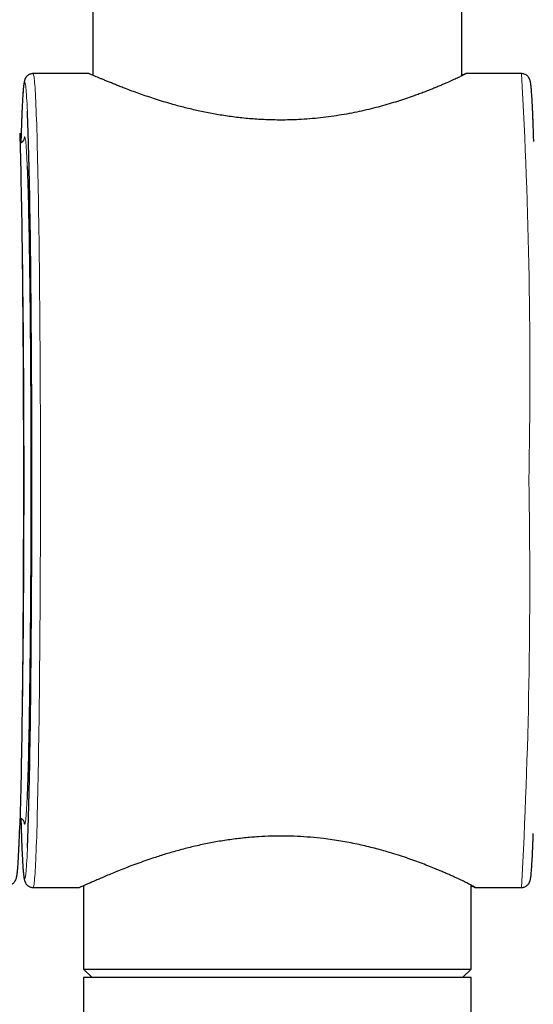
# Model space of a CAD drawing. Header units: millimetres. Extents: x 8 to 2427, y 12 to 2587.
# Tile 21 of 153: x 1113 to 1144, y 1377 to 1435. Entities that reach past the tile are written whole.
import ezdxf

# ---------------------------------------------------------------- set-up
doc = ezdxf.new("R2010")
doc.units = ezdxf.units.MM

msp = doc.modelspace()

# ---------------------------------------------------------------- linework, layer by layer
at = {"color": 7, "linetype": 'Continuous', "lineweight": 30}
for p, q in [((1117.824, 1480.207), (1117.824, 1431.753)), ((1139.724, 1431.715), (1139.724, 1480.207)), ((1117.578, 1431.85), (1114.276, 1431.85)), ((1143.271, 1431.85), (1139.967, 1431.85)), ((1114.276, 1383.55), (1117.031, 1383.55)), ((1117.274, 1383.651), (1117.274, 1378.7)), ((1140.274, 1378.7), (1140.274, 1383.692)), ((1140.52, 1383.55), (1143.271, 1383.55)), ((1117.274, 1378.7), (1117.774, 1378.2)), ((1117.274, 1378.7), (1128.982, 1378.7)), ((1128.982, 1378.7), (1140.274, 1378.7)), ((1139.774, 1378.2), (1140.274, 1378.7)), ((1117.274, 1378.2), (1117.274, 1001.223)), ((1140.274, 1378.2), (1117.274, 1378.2)), ((1140.274, 1001.223), (1140.274, 1378.2))]:
    msp.add_line(p, q, dxfattribs=at)
at = {"color": 252, "linetype": 'Continuous', "lineweight": 0, "flags": 128}
for points in [[(1114.276, 1431.85), (1114.285, 1431.845), (1114.297, 1431.823), (1114.308, 1431.784), (1114.32, 1431.727), (1114.332, 1431.652), (1114.344, 1431.56), (1114.355, 1431.451), (1114.367, 1431.324), (1114.378, 1431.181), (1114.39, 1431.02), (1114.401, 1430.842), (1114.412, 1430.648), (1114.423, 1430.436), (1114.434, 1430.209), (1114.445, 1429.965), (1114.456, 1429.704), (1114.467, 1429.428), (1114.477, 1429.136), (1114.488, 1428.828), (1114.498, 1428.505), (1114.508, 1428.167), (1114.518, 1427.814), (1114.527, 1427.446), (1114.537, 1427.064), (1114.546, 1426.668), (1114.555, 1426.258), (1114.564, 1425.834), (1114.573, 1425.398), (1114.582, 1424.948), (1114.59, 1424.486), (1114.598, 1424.012), (1114.606, 1423.526), (1114.613, 1423.028), (1114.621, 1422.52), (1114.628, 1422), (1114.635, 1421.47), (1114.641, 1420.93), (1114.648, 1420.381), (1114.654, 1419.822), (1114.659, 1419.254), (1114.665, 1418.678), (1114.67, 1418.094), (1114.675, 1417.503), (1114.68, 1416.904), (1114.684, 1416.299), (1114.688, 1415.687), (1114.692, 1415.07), (1114.695, 1414.447), (1114.698, 1413.819), (1114.701, 1413.187), (1114.704, 1412.551), (1114.706, 1411.911), (1114.708, 1411.269), (1114.709, 1410.623), (1114.711, 1409.976), (1114.712, 1409.327), (1114.712, 1408.677), (1114.713, 1408.026), (1114.713, 1407.374), (1114.712, 1406.723), (1114.712, 1406.073), (1114.711, 1405.424), (1114.709, 1404.777), (1114.708, 1404.131), (1114.706, 1403.488), (1114.704, 1402.849), (1114.701, 1402.213), (1114.698, 1401.581), (1114.695, 1400.953), (1114.692, 1400.33), (1114.688, 1399.713), (1114.684, 1399.101), (1114.68, 1398.496), (1114.675, 1397.897), (1114.67, 1397.306), (1114.665, 1396.722), (1114.659, 1396.146), (1114.654, 1395.578), (1114.648, 1395.019), (1114.641, 1394.47), (1114.635, 1393.93), (1114.628, 1393.4), (1114.621, 1392.88), (1114.613, 1392.371), (1114.606, 1391.874), (1114.598, 1391.388), (1114.59, 1390.914), (1114.582, 1390.451), (1114.573, 1390.002), (1114.564, 1389.565), (1114.555, 1389.142), (1114.546, 1388.732), (1114.537, 1388.336), (1114.527, 1387.954), (1114.518, 1387.586), (1114.508, 1387.233), (1114.498, 1386.895), (1114.488, 1386.572), (1114.477, 1386.264), (1114.467, 1385.972), (1114.456, 1385.696), (1114.445, 1385.435), (1114.434, 1385.191), (1114.423, 1384.963), (1114.412, 1384.752), (1114.401, 1384.558), (1114.39, 1384.38), (1114.378, 1384.219), (1114.367, 1384.075), (1114.355, 1383.949), (1114.344, 1383.84), (1114.332, 1383.748), (1114.32, 1383.673), (1114.308, 1383.616), (1114.297, 1383.577), (1114.285, 1383.555), (1114.276, 1383.55)], [(1113.937, 1429.618), (1113.927, 1429.831), (1113.916, 1430.049), (1113.905, 1430.251), (1113.894, 1430.437), (1113.883, 1430.605), (1113.871, 1430.757), (1113.86, 1430.892), (1113.849, 1431.009), (1113.837, 1431.109), (1113.826, 1431.192), (1113.814, 1431.258), (1113.802, 1431.306), (1113.791, 1431.336), (1113.779, 1431.349), (1113.768, 1431.345), (1113.756, 1431.323), (1113.744, 1431.284), (1113.733, 1431.227), (1113.721, 1431.153), (1113.71, 1431.061), (1113.698, 1430.952), (1113.687, 1430.826), (1113.675, 1430.683), (1113.664, 1430.523), (1113.653, 1430.346), (1113.642, 1430.152), (1113.631, 1429.942), (1113.62, 1429.715), (1113.609, 1429.472), (1113.599, 1429.213), (1113.588, 1428.938), (1113.578, 1428.647), (1113.57, 1428.429)], [(1113.729, 1427.934), (1113.738, 1427.992), (1113.749, 1428.045), (1113.76, 1428.08), (1113.771, 1428.098), (1113.782, 1428.098), (1113.792, 1428.08), (1113.803, 1428.045), (1113.814, 1427.992), (1113.825, 1427.922), (1113.836, 1427.835), (1113.846, 1427.73), (1113.857, 1427.607), (1113.867, 1427.468), (1113.878, 1427.311), (1113.888, 1427.138), (1113.898, 1426.948), (1113.909, 1426.741), (1113.919, 1426.518), (1113.926, 1426.351)], [(1113.575, 1391.006), (1113.578, 1391.112), (1113.587, 1391.45), (1113.596, 1391.803), (1113.604, 1392.169), (1113.612, 1392.55), (1113.62, 1392.943), (1113.628, 1393.35), (1113.636, 1393.769), (1113.643, 1394.2), (1113.65, 1394.643), (1113.657, 1395.098), (1113.664, 1395.564), (1113.67, 1396.04), (1113.676, 1396.527), (1113.682, 1397.023), (1113.688, 1397.529), (1113.693, 1398.044), (1113.698, 1398.567), (1113.703, 1399.099), (1113.707, 1399.637), (1113.711, 1400.183), (1113.715, 1400.736), (1113.719, 1401.295), (1113.722, 1401.859), (1113.725, 1402.428), (1113.728, 1403.002), (1113.73, 1403.58), (1113.732, 1404.162), (1113.734, 1404.747), (1113.735, 1405.334), (1113.736, 1405.924), (1113.737, 1406.515), (1113.738, 1407.107), (1113.738, 1407.7), (1113.738, 1408.293), (1113.737, 1408.885), (1113.736, 1409.476), (1113.735, 1410.065), (1113.734, 1410.653), (1113.732, 1411.238), (1113.73, 1411.819), (1113.728, 1412.398), (1113.725, 1412.972), (1113.722, 1413.541), (1113.719, 1414.105), (1113.715, 1414.664), (1113.711, 1415.216), (1113.707, 1415.762), (1113.703, 1416.301), (1113.698, 1416.832), (1113.693, 1417.356), (1113.688, 1417.871), (1113.682, 1418.376), (1113.676, 1418.873), (1113.67, 1419.36), (1113.664, 1419.836), (1113.657, 1420.302), (1113.65, 1420.756), (1113.643, 1421.2), (1113.636, 1421.631), (1113.628, 1422.05), (1113.62, 1422.457), (1113.612, 1422.85), (1113.604, 1423.23), (1113.596, 1423.597), (1113.587, 1423.95), (1113.578, 1424.288), (1113.575, 1424.393)], [(1113.914, 1388.786), (1113.909, 1388.658), (1113.898, 1388.452), (1113.888, 1388.262), (1113.878, 1388.088), (1113.867, 1387.932), (1113.857, 1387.793), (1113.846, 1387.67), (1113.836, 1387.565), (1113.825, 1387.478), (1113.814, 1387.408), (1113.803, 1387.355), (1113.792, 1387.32), (1113.782, 1387.302), (1113.771, 1387.302), (1113.76, 1387.32), (1113.749, 1387.355), (1113.738, 1387.408), (1113.729, 1387.468)], [(1113.577, 1386.77), (1113.578, 1386.753), (1113.588, 1386.462), (1113.599, 1386.187), (1113.609, 1385.928), (1113.62, 1385.685), (1113.631, 1385.458), (1113.642, 1385.248), (1113.653, 1385.054), (1113.664, 1384.877), (1113.675, 1384.717), (1113.687, 1384.573), (1113.698, 1384.447), (1113.71, 1384.339), (1113.721, 1384.247), (1113.733, 1384.173), (1113.744, 1384.116), (1113.756, 1384.077), (1113.768, 1384.055), (1113.779, 1384.05), (1113.791, 1384.064), (1113.802, 1384.094), (1113.814, 1384.142), (1113.826, 1384.208), (1113.837, 1384.291), (1113.849, 1384.391), (1113.86, 1384.508), (1113.871, 1384.643), (1113.883, 1384.795), (1113.894, 1384.963), (1113.905, 1385.149), (1113.916, 1385.351), (1113.927, 1385.569), (1113.938, 1385.804), (1113.943, 1385.917)]]:
    msp.add_lwpolyline(points, dxfattribs=at)
at = {"color": 7, "linetype": 'Continuous', "lineweight": 30, "flags": 128}
for points in [[(1113.943, 1385.917), (1113.949, 1386.055), (1113.959, 1386.323), (1113.97, 1386.606), (1113.98, 1386.904), (1113.99, 1387.218), (1114, 1387.548), (1114.01, 1387.892), (1114.019, 1388.25), (1114.029, 1388.624), (1114.038, 1389.011), (1114.047, 1389.412), (1114.056, 1389.826), (1114.065, 1390.254), (1114.073, 1390.695), (1114.082, 1391.148), (1114.09, 1391.614), (1114.097, 1392.091), (1114.105, 1392.58), (1114.112, 1393.08), (1114.119, 1393.591), (1114.126, 1394.113), (1114.133, 1394.644), (1114.139, 1395.186), (1114.145, 1395.736), (1114.151, 1396.295), (1114.156, 1396.863), (1114.161, 1397.439), (1114.166, 1398.022), (1114.171, 1398.612), (1114.175, 1399.21), (1114.179, 1399.813), (1114.183, 1400.422), (1114.186, 1401.037), (1114.19, 1401.657), (1114.192, 1402.281), (1114.195, 1402.909), (1114.197, 1403.54), (1114.199, 1404.175), (1114.201, 1404.812), (1114.202, 1405.452), (1114.203, 1406.093), (1114.203, 1406.735), (1114.204, 1407.378), (1114.204, 1408.022), (1114.203, 1408.665), (1114.203, 1409.307), (1114.202, 1409.948), (1114.201, 1410.587), (1114.199, 1411.225), (1114.197, 1411.859), (1114.195, 1412.491), (1114.192, 1413.119), (1114.19, 1413.743), (1114.186, 1414.363), (1114.183, 1414.978), (1114.179, 1415.587), (1114.175, 1416.19), (1114.171, 1416.788), (1114.166, 1417.378), (1114.161, 1417.961), (1114.156, 1418.537), (1114.151, 1419.105), (1114.145, 1419.664), (1114.139, 1420.214), (1114.133, 1420.755), (1114.126, 1421.287), (1114.119, 1421.808), (1114.112, 1422.319), (1114.105, 1422.82), (1114.097, 1423.309), (1114.09, 1423.786), (1114.082, 1424.252), (1114.073, 1424.705), (1114.065, 1425.146), (1114.056, 1425.573), (1114.047, 1425.988), (1114.038, 1426.389), (1114.029, 1426.776), (1114.019, 1427.149), (1114.01, 1427.508), (1114, 1427.852), (1113.99, 1428.181), (1113.98, 1428.495), (1113.97, 1428.794), (1113.959, 1429.077), (1113.949, 1429.344), (1113.938, 1429.596), (1113.937, 1429.618)], [(1113.48, 1428.326), (1113.481, 1428.297), (1113.491, 1427.98), (1113.501, 1427.648), (1113.511, 1427.301), (1113.52, 1426.94), (1113.53, 1426.564), (1113.539, 1426.174), (1113.548, 1425.77), (1113.557, 1425.353), (1113.565, 1424.922), (1113.574, 1424.479), (1113.582, 1424.023), (1113.59, 1423.555), (1113.598, 1423.075), (1113.605, 1422.584), (1113.612, 1422.081), (1113.619, 1421.568), (1113.626, 1421.045), (1113.633, 1420.511), (1113.639, 1419.968), (1113.645, 1419.416), (1113.65, 1418.855), (1113.656, 1418.286), (1113.661, 1417.708), (1113.666, 1417.124), (1113.67, 1416.532), (1113.674, 1415.934), (1113.678, 1415.329), (1113.682, 1414.719), (1113.685, 1414.104), (1113.688, 1413.484), (1113.691, 1412.86), (1113.693, 1412.231), (1113.695, 1411.6), (1113.697, 1410.965), (1113.699, 1410.328), (1113.7, 1409.689), (1113.7, 1409.049), (1113.701, 1408.407), (1113.701, 1407.765), (1113.701, 1407.123), (1113.701, 1406.481), (1113.7, 1405.841), (1113.699, 1405.201), (1113.697, 1404.564), (1113.696, 1403.929), (1113.694, 1403.297), (1113.691, 1402.668), (1113.689, 1402.042), (1113.686, 1401.421), (1113.682, 1400.805), (1113.679, 1400.194), (1113.675, 1399.588), (1113.671, 1398.989), (1113.666, 1398.396), (1113.662, 1397.809), (1113.657, 1397.231), (1113.651, 1396.66), (1113.646, 1396.097), (1113.64, 1395.543), (1113.634, 1394.998), (1113.627, 1394.463), (1113.621, 1393.937), (1113.614, 1393.422), (1113.607, 1392.917), (1113.599, 1392.424), (1113.592, 1391.941), (1113.584, 1391.471), (1113.576, 1391.013), (1113.567, 1390.567), (1113.559, 1390.134), (1113.55, 1389.714), (1113.541, 1389.307), (1113.532, 1388.914), (1113.522, 1388.535), (1113.513, 1388.171), (1113.503, 1387.821), (1113.493, 1387.486), (1113.486, 1387.249)], [(1113.926, 1426.351), (1113.929, 1426.279), (1113.938, 1426.024), (1113.948, 1425.753), (1113.957, 1425.466), (1113.967, 1425.164), (1113.976, 1424.847), (1113.985, 1424.515), (1113.994, 1424.169), (1114.002, 1423.808), (1114.011, 1423.434), (1114.019, 1423.046), (1114.027, 1422.644), (1114.035, 1422.23), (1114.043, 1421.804), (1114.05, 1421.365), (1114.057, 1420.914), (1114.064, 1420.453), (1114.071, 1419.98), (1114.077, 1419.496), (1114.083, 1419.002), (1114.089, 1418.499), (1114.095, 1417.986), (1114.1, 1417.465), (1114.105, 1416.935), (1114.11, 1416.397), (1114.114, 1415.851), (1114.118, 1415.299), (1114.122, 1414.74), (1114.126, 1414.175), (1114.129, 1413.604), (1114.132, 1413.028), (1114.135, 1412.448), (1114.137, 1411.863), (1114.139, 1411.275), (1114.141, 1410.684), (1114.142, 1410.09), (1114.144, 1409.494), (1114.144, 1408.897), (1114.145, 1408.299), (1114.145, 1407.7), (1114.145, 1407.101), (1114.144, 1406.503), (1114.144, 1405.905), (1114.142, 1405.31), (1114.141, 1404.716), (1114.139, 1404.125), (1114.137, 1403.537), (1114.135, 1402.952), (1114.132, 1402.372), (1114.129, 1401.796), (1114.126, 1401.225), (1114.122, 1400.66), (1114.118, 1400.101), (1114.114, 1399.549), (1114.11, 1399.003), (1114.105, 1398.465), (1114.1, 1397.935), (1114.095, 1397.414), (1114.089, 1396.901), (1114.083, 1396.397), (1114.077, 1395.904), (1114.071, 1395.42), (1114.064, 1394.947), (1114.057, 1394.485), (1114.05, 1394.035), (1114.043, 1393.596), (1114.035, 1393.169), (1114.027, 1392.755), (1114.019, 1392.354), (1114.011, 1391.966), (1114.002, 1391.592), (1113.994, 1391.231), (1113.985, 1390.885), (1113.976, 1390.553), (1113.967, 1390.236), (1113.957, 1389.934), (1113.948, 1389.647), (1113.938, 1389.376), (1113.929, 1389.121), (1113.919, 1388.882), (1113.914, 1388.786)]]:
    msp.add_lwpolyline(points, dxfattribs=at)
at = {"color": 252, "linetype": 'Continuous', "lineweight": 0}
for centre, radius, start, end in [((819.907, 1413.926), 323.861, 358.89845, 3.17263), ((807.859, 1401.692), 335.902, 356.90402, 1.02491)]:
    msp.add_arc(centre, radius, start, end, dxfattribs=at)
at = {"color": 7, "linetype": 'Continuous', "lineweight": 30}
for centre, radius, start, end in [((1281.338, 1422.921), 167.858, 178.11968, 178.35392), ((1275.994, 1392.318), 162.512, 181.64559, 181.95649)]:
    msp.add_arc(centre, radius, start, end, dxfattribs=at)
for points, knots in [([(1114.276, 1431.848), (1114.266, 1431.849), (1114.226, 1431.851), (1114.158, 1431.838), (1114.079, 1431.812), (1114.011, 1431.777), (1113.954, 1431.737), (1113.908, 1431.695), (1113.872, 1431.653), (1113.843, 1431.612), (1113.82, 1431.572), (1113.801, 1431.533), (1113.785, 1431.494), (1113.771, 1431.452), (1113.758, 1431.403), (1113.743, 1431.334), (1113.729, 1431.247), (1113.715, 1431.139), (1113.702, 1431.023), (1113.69, 1430.894), (1113.679, 1430.748), (1113.667, 1430.589), (1113.656, 1430.417), (1113.645, 1430.23), (1113.635, 1430.03), (1113.624, 1429.815), (1113.614, 1429.586), (1113.603, 1429.343), (1113.593, 1429.086), (1113.583, 1428.814), (1113.576, 1428.601), (1113.572, 1428.474), (1113.571, 1428.447)], [0, 0, 0, 0, 0.0034195, 0.0129788, 0.0222501, 0.031346, 0.040399, 0.0495908, 0.0591907, 0.0695713, 0.0812166, 0.0947582, 0.1110696, 0.1314761, 0.1582692, 0.1963527, 0.2613219, 0.3157055, 0.3674498, 0.4222186, 0.4753287, 0.5275444, 0.579239, 0.6306038, 0.6817473, 0.7327361, 0.7836129, 0.8344066, 0.8851372, 0.9358187, 0.9864618, 1, 1, 1, 1]), ([(1128.976, 1429.096), (1128.83, 1429.097), (1128.538, 1429.098), (1128.099, 1429.112), (1127.661, 1429.135), (1127.222, 1429.166), (1126.785, 1429.206), (1126.35, 1429.254), (1125.919, 1429.311), (1125.495, 1429.374), (1125.081, 1429.444), (1124.676, 1429.52), (1124.278, 1429.601), (1123.885, 1429.687), (1123.499, 1429.779), (1122.994, 1429.906), (1122.457, 1430.054), (1121.897, 1430.221), (1121.426, 1430.371), (1120.976, 1430.521), (1120.547, 1430.671), (1120.141, 1430.819), (1119.788, 1430.952), (1119.483, 1431.07), (1119.222, 1431.173), (1118.977, 1431.272), (1118.749, 1431.366), (1118.538, 1431.453), (1118.346, 1431.533), (1118.174, 1431.606), (1118.011, 1431.675), (1117.864, 1431.737), (1117.739, 1431.789), (1117.649, 1431.826), (1117.592, 1431.847), (1117.583, 1431.848), (1117.578, 1431.849)], [0, 0, 0, 0, 0.02454, 0.049079, 0.073811, 0.098543, 0.123472, 0.148402, 0.173519, 0.198636, 0.223136, 0.247636, 0.272295, 0.296954, 0.321772, 0.34659, 0.396515, 0.431501, 0.466631, 0.501861, 0.537257, 0.572754, 0.608376, 0.63596, 0.663652, 0.691397, 0.719337, 0.747333, 0.77553, 0.803788, 0.832168, 0.866697, 0.901403, 0.936236, 0.971285, 1, 1, 1, 1]), ([(1139.967, 1431.848), (1139.97, 1431.848), (1139.977, 1431.848), (1139.937, 1431.824), (1139.865, 1431.785), (1139.777, 1431.741), (1139.689, 1431.698), (1139.586, 1431.648), (1139.467, 1431.591), (1139.332, 1431.528), (1139.132, 1431.436), (1138.9, 1431.333), (1138.637, 1431.219), (1138.422, 1431.127), (1138.193, 1431.032), (1137.948, 1430.933), (1137.69, 1430.831), (1137.417, 1430.727), (1137.13, 1430.62), (1136.788, 1430.497), (1136.384, 1430.358), (1135.91, 1430.204), (1135.412, 1430.052), (1134.889, 1429.904), (1134.342, 1429.762), (1133.777, 1429.63), (1133.194, 1429.508), (1132.594, 1429.399), (1131.977, 1429.303), (1131.343, 1429.224), (1130.696, 1429.162), (1130.082, 1429.122), (1129.508, 1429.1), (1129.154, 1429.097), (1128.976, 1429.096)], [0, 0, 0, 0, 0.0264347, 0.0667769, 0.1062276, 0.1300623, 0.1538971, 0.1778917, 0.2018865, 0.2260433, 0.2502003, 0.2988121, 0.3237551, 0.3486983, 0.3737961, 0.3988939, 0.4241481, 0.4494024, 0.4748065, 0.5002107, 0.5363338, 0.5726149, 0.6090053, 0.6455834, 0.6822781, 0.7191192, 0.7555516, 0.7921739, 0.828933, 0.8659326, 0.9030854, 0.9404333, 0.9701741, 1, 1, 1, 1]), ([(1139.724, 1431.754), (1139.753, 1431.766), (1139.832, 1431.799), (1139.92, 1431.834), (1139.95, 1431.844), (1139.965, 1431.849)], [0, 0, 0, 0, 0.227361, 0.612661, 1, 1, 1, 1]), ([(1143.996, 1427.816), (1143.996, 1427.834), (1143.992, 1427.961), (1143.985, 1428.185), (1143.976, 1428.487), (1143.966, 1428.773), (1143.956, 1429.046), (1143.946, 1429.305), (1143.936, 1429.55), (1143.925, 1429.781), (1143.915, 1429.997), (1143.904, 1430.198), (1143.893, 1430.386), (1143.882, 1430.559), (1143.871, 1430.717), (1143.86, 1430.862), (1143.848, 1430.993), (1143.836, 1431.111), (1143.823, 1431.218), (1143.807, 1431.319), (1143.791, 1431.4), (1143.771, 1431.47), (1143.753, 1431.519), (1143.734, 1431.56), (1143.711, 1431.602), (1143.681, 1431.645), (1143.645, 1431.689), (1143.598, 1431.733), (1143.541, 1431.774), (1143.474, 1431.81), (1143.394, 1431.837), (1143.324, 1431.85), (1143.282, 1431.849), (1143.271, 1431.848)], [0, 0, 0, 0, 0.007484, 0.053304, 0.09914, 0.144994, 0.19087, 0.236774, 0.282711, 0.328693, 0.37473, 0.42084, 0.467047, 0.513388, 0.559918, 0.606726, 0.65396, 0.701894, 0.751085, 0.802894, 0.861932, 0.892368, 0.908964, 0.922906, 0.934617, 0.944801, 0.954003, 0.962644, 0.971028, 0.979331, 0.987625, 0.996809, 1, 1, 1, 1]), ([(1113.738, 1427.95), (1113.738, 1427.95), (1113.738, 1427.951), (1113.737, 1427.946), (1113.732, 1427.932), (1113.722, 1427.91), (1113.708, 1427.884), (1113.687, 1427.853), (1113.658, 1427.818), (1113.62, 1427.783), (1113.569, 1427.749), (1113.527, 1427.727), (1113.501, 1427.721), (1113.499, 1427.72)], [0, 0, 0, 0, 0.0233, 0.211917, 0.364232, 0.488878, 0.593379, 0.683896, 0.765486, 0.842261, 0.91727, 0.992175, 1, 1, 1, 1]), ([(1113.499, 1387.679), (1113.506, 1387.677), (1113.536, 1387.669), (1113.579, 1387.644), (1113.627, 1387.611), (1113.663, 1387.576), (1113.689, 1387.544), (1113.709, 1387.515), (1113.722, 1387.49), (1113.731, 1387.47), (1113.736, 1387.456), (1113.738, 1387.449), (1113.738, 1387.451), (1113.738, 1387.451)], [0, 0, 0, 0, 0.022702, 0.09727, 0.171077, 0.245921, 0.324562, 0.410612, 0.508381, 0.622905, 0.760041, 0.926354, 1, 1, 1, 1]), ([(1112.771, 1383.696), (1112.772, 1383.696), (1112.803, 1383.693), (1112.864, 1383.702), (1112.946, 1383.722), (1113.018, 1383.755), (1113.079, 1383.794), (1113.129, 1383.835), (1113.168, 1383.878), (1113.2, 1383.919), (1113.225, 1383.959), (1113.245, 1383.998), (1113.262, 1384.037), (1113.276, 1384.078), (1113.289, 1384.123), (1113.303, 1384.182), (1113.317, 1384.257), (1113.331, 1384.352), (1113.344, 1384.464), (1113.356, 1384.588), (1113.368, 1384.729), (1113.38, 1384.882), (1113.391, 1385.047), (1113.402, 1385.227), (1113.413, 1385.421), (1113.423, 1385.629), (1113.434, 1385.852), (1113.444, 1386.088), (1113.454, 1386.339), (1113.464, 1386.603), (1113.474, 1386.883), (1113.481, 1387.093), (1113.485, 1387.214), (1113.485, 1387.232)], [0, 0, 0, 0, 0.000376, 0.009845, 0.018998, 0.027936, 0.036779, 0.045682, 0.054871, 0.064674, 0.075521, 0.087968, 0.102765, 0.121008, 0.144489, 0.176702, 0.226977, 0.282161, 0.333853, 0.388729, 0.44125, 0.492604, 0.543315, 0.593632, 0.643692, 0.693575, 0.743331, 0.792995, 0.842589, 0.892129, 0.941628, 0.991094, 1, 1, 1, 1]), ([(1113.578, 1386.746), (1113.579, 1386.707), (1113.584, 1386.571), (1113.592, 1386.354), (1113.602, 1386.094), (1113.612, 1385.85), (1113.622, 1385.619), (1113.633, 1385.403), (1113.643, 1385.201), (1113.654, 1385.014), (1113.665, 1384.841), (1113.676, 1384.682), (1113.688, 1384.538), (1113.699, 1384.407), (1113.712, 1384.289), (1113.725, 1384.182), (1113.74, 1384.08), (1113.757, 1383.999), (1113.777, 1383.93), (1113.795, 1383.881), (1113.814, 1383.84), (1113.837, 1383.798), (1113.866, 1383.755), (1113.903, 1383.711), (1113.949, 1383.667), (1114.006, 1383.625), (1114.074, 1383.589), (1114.154, 1383.563), (1114.223, 1383.549), (1114.265, 1383.551), (1114.276, 1383.552)], [0, 0, 0, 0, 0.021503, 0.074005, 0.126538, 0.179111, 0.231733, 0.284419, 0.337188, 0.390069, 0.443103, 0.496353, 0.549921, 0.603977, 0.658833, 0.715129, 0.77442, 0.841985, 0.876817, 0.89581, 0.911766, 0.925168, 0.936822, 0.947353, 0.957243, 0.966837, 0.976339, 0.985831, 0.996341, 1, 1, 1, 1]), ([(1143.271, 1383.552), (1143.282, 1383.551), (1143.322, 1383.549), (1143.39, 1383.562), (1143.469, 1383.587), (1143.537, 1383.623), (1143.593, 1383.663), (1143.639, 1383.705), (1143.676, 1383.747), (1143.704, 1383.788), (1143.728, 1383.828), (1143.746, 1383.867), (1143.762, 1383.906), (1143.776, 1383.948), (1143.789, 1383.997), (1143.804, 1384.066), (1143.819, 1384.153), (1143.833, 1384.261), (1143.845, 1384.377), (1143.857, 1384.506), (1143.869, 1384.652), (1143.88, 1384.811), (1143.891, 1384.983), (1143.902, 1385.169), (1143.913, 1385.37), (1143.924, 1385.585), (1143.934, 1385.814), (1143.944, 1386.057), (1143.954, 1386.315), (1143.963, 1386.544), (1143.968, 1386.693), (1143.97, 1386.746)], [0, 0, 0, 0, 0.003554, 0.01347, 0.023088, 0.032523, 0.041914, 0.051449, 0.061407, 0.072175, 0.084255, 0.098302, 0.115223, 0.136391, 0.164184, 0.203689, 0.271083, 0.327497, 0.381173, 0.437986, 0.493078, 0.547243, 0.600867, 0.654149, 0.707202, 0.760094, 0.812869, 0.865559, 0.918183, 0.970757, 1, 1, 1, 1]), ([(1140.521, 1383.552), (1140.52, 1383.554), (1140.518, 1383.558), (1140.487, 1383.577), (1140.443, 1383.603), (1140.381, 1383.636), (1140.302, 1383.678), (1140.206, 1383.727), (1140.094, 1383.784), (1139.964, 1383.848), (1139.819, 1383.919), (1139.658, 1383.997), (1139.482, 1384.08), (1139.291, 1384.168), (1139.084, 1384.263), (1138.862, 1384.361), (1138.625, 1384.465), (1138.373, 1384.571), (1138.07, 1384.697), (1137.708, 1384.843), (1137.278, 1385.008), (1136.822, 1385.175), (1136.34, 1385.342), (1135.832, 1385.507), (1135.341, 1385.656), (1134.873, 1385.789), (1134.432, 1385.905), (1133.978, 1386.015), (1133.51, 1386.12), (1133.03, 1386.216), (1132.537, 1386.304), (1132.034, 1386.383), (1131.438, 1386.462), (1130.747, 1386.532), (1129.968, 1386.583), (1129.19, 1386.605), (1128.423, 1386.598), (1127.77, 1386.569), (1127.234, 1386.53), (1126.807, 1386.491), (1126.382, 1386.443), (1125.96, 1386.387), (1125.542, 1386.324), (1124.988, 1386.231), (1124.442, 1386.123), (1123.905, 1386.004), (1123.504, 1385.908), (1123.111, 1385.807), (1122.597, 1385.667), (1121.974, 1385.482), (1121.329, 1385.274), (1120.777, 1385.083), (1120.308, 1384.913), (1119.863, 1384.744), (1119.445, 1384.58), (1119.053, 1384.421), (1118.692, 1384.27), (1118.361, 1384.129), (1118.063, 1384), (1117.799, 1383.883), (1117.57, 1383.782), (1117.378, 1383.696), (1117.22, 1383.627), (1117.105, 1383.578), (1117.039, 1383.552), (1117.034, 1383.552), (1117.031, 1383.553)], [0, 0, 0, 0, 0.013816, 0.025762, 0.037708, 0.049739, 0.061769, 0.073886, 0.086003, 0.098203, 0.110403, 0.122538, 0.134673, 0.146884, 0.159095, 0.171381, 0.183668, 0.196026, 0.208383, 0.226042, 0.243773, 0.261554, 0.279419, 0.297335, 0.315314, 0.329252, 0.343246, 0.357267, 0.371388, 0.38554, 0.399796, 0.414085, 0.428439, 0.449691, 0.471065, 0.491673, 0.512398, 0.53268, 0.544275, 0.55587, 0.567543, 0.579216, 0.590968, 0.602721, 0.626368, 0.638519, 0.650671, 0.662895, 0.675119, 0.699705, 0.724429, 0.742535, 0.760719, 0.778957, 0.797288, 0.815675, 0.834134, 0.852582, 0.871125, 0.889736, 0.908466, 0.92727, 0.946171, 0.966995, 0.98793, 1, 1, 1, 1]), ([(1140.274, 1383.651), (1140.295, 1383.642), (1140.362, 1383.612), (1140.437, 1383.58), (1140.502, 1383.554), (1140.514, 1383.552), (1140.52, 1383.551)], [0, 0, 0, 0, 0.133523, 0.430608, 0.729569, 1, 1, 1, 1])]:
    msp.add_open_spline(points, degree=3, knots=knots, dxfattribs=at)

doc.saveas('drawing.dxf')
